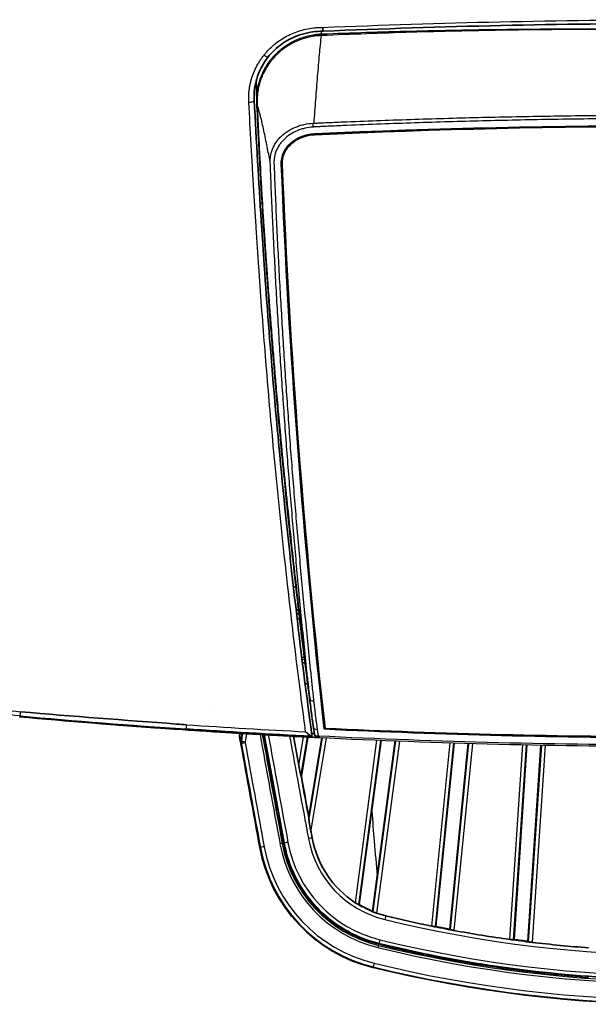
# Model space of a CAD drawing. Header units: millimetres. Extents: x 437 to 2596, y 423 to 1674.
# Tile 17 of 97: x 1130 to 1205, y 575 to 705. Entities that reach past the tile are written whole.
import ezdxf

# ---------------------------------------------------------------- set-up
doc = ezdxf.new("R2010")
doc.units = ezdxf.units.MM
doc.header["$LTSCALE"] = 5
doc.layers.add('0_CWD_4', color=7, linetype='Continuous', lineweight=25)
doc.layers.add('0_CWD_Line_035', color=7, linetype='Continuous', lineweight=35)

msp = doc.modelspace()

# ---------------------------------------------------------------- linework, layer by layer
at = {"layer": '0_CWD_4'}
for p, q in [((1169.51, 702.95), (1169.51, 703.3)), ((1168.58, 689.77), (1168.58, 689.67)), ((1164.21, 686.14), (1164.21, 685.77)), ((1160.7, 680.65), (1160.7, 680.65)), ((1161.68, 680.65), (1161.42, 680.65)), ((1166.23, 627.05), (1166.25, 626.45)), ((1165.49, 626.45), (1165.48, 626.45)), ((1166.25, 626.45), (1166.23, 626.45)), ((1129.73, 613.06), (1129.72, 612.94)), ((1168.94, 611.29), (1169.07, 610.44)), ((1161.94, 610.12), (1163.6, 601.03)), ((1166.52, 606.54), (1167.15, 610.31)), ((1166.79, 605.13), (1167.66, 610.28)), ((1169.61, 610.19), (1167.83, 599.49)), ((1170.12, 610.16), (1168.08, 598.01)), ((1158.87, 609.4), (1158.95, 609.4)), ((1173.97, 588.44), (1176.82, 609.86)), ((1174.44, 588.17), (1177.33, 609.84)), ((1179.28, 609.77), (1176.28, 587.26)), ((1179.79, 609.75), (1176.76, 587.07)), ((1184.04, 585.35), (1186.45, 609.52)), ((1184.53, 585.27), (1186.95, 609.5)), ((1188.9, 609.44), (1186.45, 584.89)), ((1189.41, 609.43), (1186.95, 584.79)), ((1194.33, 583.59), (1196.04, 609.27)), ((1194.83, 583.54), (1196.54, 609.26)), ((1198.49, 609.22), (1196.77, 583.29)), ((1198.99, 609.21), (1197.27, 583.22)), ((1163.72, 601), (1163.51, 600.96)), ((1163.78, 600.71), (1163.56, 600.67)), ((1163.63, 600.27), (1163.85, 600.31)), ((1163.69, 599.98), (1163.9, 600.01)), ((1163.8, 599.95), (1164.47, 596.28)), ((1161.46, 595.73), (1161.38, 595.71)), ((1164.33, 596.25), (1164.47, 596.28)), ((1177.01, 582.82), (1177.05, 582.96)), ((1182.63, 581.81), (1182.63, 581.59)), ((1182.93, 581.53), (1182.93, 581.75)), ((1183.33, 581.67), (1183.33, 581.45)), ((1183.63, 581.39), (1183.63, 581.61)), ((1176.32, 579.98), (1176.3, 579.9)), ((1203.63, 578.82), (1203.63, 578.6)), ((1203.93, 578.58), (1203.93, 578.8)), ((1204.33, 578.77), (1204.33, 578.55)), ((1204.63, 578.53), (1204.63, 578.74))]:
    msp.add_line(p, q, dxfattribs=at)
for centre, radius, start, end in [((1227.63, 599.05), 69.51, 170.3072, 171.1601), ((1227.63, 599.05), 69.01, 170.2612, 171.1594), ((1159.93, 609.58), 0.497, 171.1015, 190.3703), ((1181.05, 599.33), 19.92, 190.4262, 256.2769), ((1181.05, 599.33), 19.42, 190.4262, 256.2769), ((1181.05, 599.33), 17.3, 190.4262, 256.2769), ((1181.05, 599.33), 17, 190.4262, 256.2769), ((1181.05, 599.33), 16.86, 190.4262, 191.0303), ((1181.05, 599.33), 16.24, 190.4262, 256.2769), ((1181.05, 599.33), 13.49, 190.4262, 256.2769), ((1216.63, 745.05), 163.49, 256.2769, 283.7231), ((1216.63, 745.05), 162.99, 258.4637, 259.5066), ((1216.63, 745.05), 167, 256.2769, 283.7231), ((1216.63, 745.05), 166.24, 256.2769, 283.7231), ((1216.63, 745.05), 162.99, 262.1362, 263.1765), ((1216.63, 745.05), 167.3, 256.2769, 283.7231), ((1216.63, 745.05), 166.86, 258.6107, 265.5141), ((1216.63, 745.05), 169.42, 256.2769, 283.7231), ((1216.63, 745.05), 169.92, 256.2769, 283.7231)]:
    msp.add_arc(centre, radius, start, end, dxfattribs=at)
for centre, major_axis, ratio, start_param, end_param in [((1166.25, 626.03), (0, -0.5), 0.000098, 3.734941, 4.258583), ((1216.06, 1373.64), (852.67, -2.83), 0.884414, 4.657652, 4.658049), ((1215.99, 1373.07), (852.22, -2.83), 0.884533, 4.657737, 4.658136), ((1346.13, 1288.24), (818.51, 257.79), 0.767599, 4.215282, 4.242098), ((1171.16, 613.85), (-2.97, -0.39), 0.437437, 6.283135, 6.322702), ((8045.8, 1862.49), (-1266.29, 6881.76), 1, 1.568702, 1.570796), ((8045.8, 1862.49), (-1266.23, 6881.47), 1, 1.568712, 1.570796), ((1162.43, 610.21), (-0.492, -0.089), 0.000457, 0.008781, 0.701572), ((8045.8, 1862.49), (1251.93, -6883.31), 1, 4.712389, 4.714447), ((8045.8, 1862.49), (-1265.6, 6878.02), 1, 1.568832, 1.570796), ((1169.07, 610.71), (-0.495, -0.071), 0.540768, 6.283185, 7.776867), ((1169.07, 610.71), (-0.024, -0.499), 0.031768, 0.027297, 0.99562), ((1169.07, 610.71), (-0.024, -0.499), 0.031768, 0.000018, 0.027052), ((1211.15, 1266.32), (799.41, -13.92), 0.822002, 4.67401, 4.733567), ((1208.81, 1266.09), (798.76, -19.85), 0.821915, 4.683049, 4.742614), ((1159.94, 609.58), (-0.153, -0.988), 0.999991, 4.712389, 5.045815), ((1159.44, 609.65), (-0.494, 0.077), 0.000011, 0.004258, 1.570726), ((1159.45, 609.49), (-0.492, -0.09), 0.000013, 4.712459, 6.278919), ((8045.8, 1862.49), (1253.09, -6886.85), 1, 4.712389, 4.714375), ((8045.8, 1862.49), (1253, -6886.35), 1, 4.712389, 4.714375), ((8045.8, 1862.49), (-1264.48, 6877.72), 1, 1.569557, 1.570796), ((1167.78, 596.89), (0.492, 0.09), 0.000013, 0.00007, 1.570866), ((1161.95, 595.82), (-0.492, -0.09), 0.000013, 4.712459, 6.278892), ((1164.04, 596.2), (0.295, 0.054), 0.000013, 0.008797, 1.570867), ((1164.96, 596.37), (-0.492, -0.09), 0.000213, 5.581595, 6.274389), ((1165.08, 596.39), (-0.492, -0.09), 0.000013, 4.712459, 6.283186), ((1177.85, 586.23), (0.119, 0.486), 0.000069, 0.000017, 1.570813), ((1176.94, 582.53), (0.071, 0.291), 0.000069, 0.008744, 1.570813), ((1177.2, 583.56), (-0.119, -0.486), 0.000069, 4.712406, 6.283185), ((1176.44, 580.46), (-0.119, -0.486), 0.000069, 4.712406, 6.278839)]:
    msp.add_ellipse(centre, major_axis=major_axis, ratio=ratio, start_param=start_param, end_param=end_param, dxfattribs=at)
for points, knots in [([(1169.69, 703.81), (1177.46, 704.13), (1193.1, 704.62), (1208.76, 704.82), (1216.64, 704.82)], [0, 0, 0, 0, 0.496845, 1, 1, 1, 1]), ([(1161.92, 700.15), (1161.97, 700.21), (1162.02, 700.27), (1162.07, 700.33), (1162.12, 700.4), (1162.17, 700.46), (1162.23, 700.52), (1162.34, 700.64), (1162.45, 700.76), (1162.56, 700.88), (1162.79, 701.11), (1163.03, 701.33), (1163.28, 701.54), (1163.52, 701.75), (1163.78, 701.94), (1164.06, 702.13), (1164.33, 702.31), (1164.61, 702.48), (1164.91, 702.64), (1165.2, 702.79), (1165.5, 702.93), (1165.8, 703.06), (1166.1, 703.18), (1166.42, 703.29), (1166.73, 703.39), (1167.05, 703.48), (1167.37, 703.56), (1167.7, 703.63), (1168.03, 703.69), (1168.36, 703.74), (1168.69, 703.77), (1168.86, 703.78), (1169.02, 703.79), (1169.19, 703.8), (1169.23, 703.8), (1169.27, 703.8), (1169.31, 703.81), (1169.36, 703.81), (1169.4, 703.81), (1169.44, 703.81), (1169.48, 703.81), (1169.52, 703.81), (1169.56, 703.81), (1169.61, 703.81), (1169.65, 703.81), (1169.69, 703.81)], [0, 0, 0, 0, 0.027778, 0.027778, 0.027778, 0.055556, 0.055556, 0.055556, 0.111111, 0.111111, 0.111111, 0.222222, 0.222222, 0.222222, 0.333333, 0.333333, 0.333333, 0.444444, 0.444444, 0.444444, 0.555556, 0.555556, 0.555556, 0.666667, 0.666667, 0.666667, 0.777778, 0.777778, 0.777778, 0.888889, 0.888889, 0.888889, 0.944444, 0.944444, 0.944444, 0.958333, 0.958333, 0.958333, 0.972222, 0.972222, 0.972222, 0.986111, 0.986111, 0.986111, 1, 1, 1, 1]), ([(1216.64, 703.58), (1212.78, 703.57), (1204.96, 703.56), (1193.19, 703.45), (1181.35, 703.19), (1173.45, 702.9), (1169.5, 702.73)], [0, 0, 0, 0, 0.245515, 0.49701, 0.748505, 1, 1, 1, 1]), ([(1169.51, 702.95), (1173.45, 703.1), (1181.35, 703.36), (1193.2, 703.58), (1204.96, 703.64), (1212.78, 703.62), (1216.64, 703.62)], [0, 0, 0, 0, 0.251495, 0.50299, 0.754485, 1, 1, 1, 1]), ([(1160.98, 693.94), (1160.96, 694.51), (1160.99, 695.06), (1161.08, 695.61), (1161.12, 695.89), (1161.18, 696.17), (1161.26, 696.44), (1161.33, 696.71), (1161.41, 696.98), (1161.51, 697.25), (1161.61, 697.51), (1161.72, 697.76), (1161.85, 698.02), (1161.97, 698.27), (1162.11, 698.52), (1162.26, 698.76), (1162.41, 699), (1162.58, 699.24), (1162.75, 699.46), (1162.84, 699.57), (1162.93, 699.68), (1163.02, 699.79), (1163.11, 699.9), (1163.21, 700.01), (1163.31, 700.11), (1163.4, 700.22), (1163.5, 700.32), (1163.61, 700.42), (1163.71, 700.52), (1163.82, 700.62), (1163.92, 700.71), (1164.14, 700.9), (1164.37, 701.08), (1164.6, 701.25), (1164.84, 701.42), (1165.08, 701.58), (1165.33, 701.73), (1165.58, 701.87), (1165.84, 702), (1166.1, 702.12), (1166.37, 702.25), (1166.64, 702.36), (1166.92, 702.45), (1167.2, 702.55), (1167.48, 702.63), (1167.77, 702.7), (1168.05, 702.77), (1168.34, 702.82), (1168.62, 702.86), (1168.77, 702.88), (1168.91, 702.9), (1169.06, 702.92), (1169.1, 702.92), (1169.14, 702.92), (1169.17, 702.93), (1169.21, 702.93), (1169.25, 702.93), (1169.28, 702.94), (1169.3, 702.94), (1169.32, 702.94), (1169.34, 702.94), (1169.36, 702.94), (1169.38, 702.94), (1169.39, 702.94), (1169.4, 702.94), (1169.41, 702.94), (1169.42, 702.94), (1169.43, 702.94), (1169.43, 702.94), (1169.44, 702.95), (1169.44, 702.95), (1169.45, 702.95), (1169.45, 702.95), (1169.47, 702.95), (1169.49, 702.95), (1169.51, 702.95)], [0, 0, 0, 0, 0.125, 0.125, 0.125, 0.1875, 0.1875, 0.1875, 0.25, 0.25, 0.25, 0.3125, 0.3125, 0.3125, 0.375, 0.375, 0.375, 0.4375, 0.4375, 0.4375, 0.46875, 0.46875, 0.46875, 0.5, 0.5, 0.5, 0.53125, 0.53125, 0.53125, 0.5625, 0.5625, 0.5625, 0.625, 0.625, 0.625, 0.6875, 0.6875, 0.6875, 0.75, 0.75, 0.75, 0.8125, 0.8125, 0.8125, 0.875, 0.875, 0.875, 0.9375, 0.9375, 0.9375, 0.96875, 0.96875, 0.96875, 0.976562, 0.976562, 0.976562, 0.984375, 0.984375, 0.984375, 0.988281, 0.988281, 0.988281, 0.992187, 0.992187, 0.992187, 0.994141, 0.994141, 0.994141, 0.995117, 0.995117, 0.995117, 0.996094, 0.996094, 0.996094, 1, 1, 1, 1]), ([(1169.5, 702.73), (1169.49, 702.73), (1169.47, 702.73), (1169.45, 702.73), (1169.44, 702.73), (1169.42, 702.73), (1169.4, 702.73), (1169.36, 702.73), (1169.33, 702.72), (1169.29, 702.72), (1169.22, 702.72), (1169.15, 702.71), (1169.08, 702.71), (1168.93, 702.69), (1168.79, 702.68), (1168.65, 702.66), (1168.41, 702.63), (1168.17, 702.58), (1167.94, 702.53), (1167.89, 702.52), (1167.84, 702.51), (1167.8, 702.5), (1167.52, 702.44), (1167.24, 702.36), (1166.97, 702.27), (1166.75, 702.2), (1166.53, 702.11), (1166.32, 702.02), (1166.26, 702), (1166.21, 701.98), (1166.16, 701.96), (1165.9, 701.84), (1165.65, 701.71), (1165.4, 701.57), (1165.17, 701.44), (1164.95, 701.3), (1164.73, 701.15), (1164.71, 701.13), (1164.7, 701.12), (1164.68, 701.11), (1164.44, 700.94), (1164.22, 700.76), (1164, 700.58), (1163.9, 700.48), (1163.79, 700.39), (1163.69, 700.29), (1163.59, 700.19), (1163.49, 700.09), (1163.39, 699.99), (1163.37, 699.97), (1163.34, 699.94), (1163.32, 699.92), (1163.25, 699.84), (1163.17, 699.76), (1163.1, 699.68), (1163.01, 699.57), (1162.92, 699.46), (1162.83, 699.35), (1162.66, 699.13), (1162.5, 698.89), (1162.35, 698.65), (1162.3, 698.58), (1162.25, 698.51), (1162.21, 698.43), (1162.11, 698.26), (1162.02, 698.09), (1161.93, 697.92), (1161.8, 697.67), (1161.69, 697.41), (1161.59, 697.15), (1161.55, 697.04), (1161.5, 696.93), (1161.47, 696.82), (1161.41, 696.67), (1161.37, 696.51), (1161.32, 696.35), (1161.25, 696.08), (1161.19, 695.81), (1161.14, 695.53), (1161.12, 695.42), (1161.1, 695.32), (1161.09, 695.21), (1161.03, 694.76), (1161, 694.31), (1161.02, 693.85)], [0.0005459, 0.0005459, 0.0005459, 0.0005459, 0.0039063, 0.0039063, 0.0039063, 0.0078125, 0.0078125, 0.0078125, 0.015625, 0.015625, 0.015625, 0.03125, 0.03125, 0.03125, 0.0625, 0.0625, 0.0625, 0.1146874, 0.1146874, 0.1146874, 0.125, 0.125, 0.125, 0.1875, 0.1875, 0.1875, 0.2377758, 0.2377758, 0.2377758, 0.25, 0.25, 0.25, 0.3125, 0.3125, 0.3125, 0.3701377, 0.3701377, 0.3701377, 0.375, 0.375, 0.375, 0.4375, 0.4375, 0.4375, 0.46875, 0.46875, 0.46875, 0.5, 0.5, 0.5, 0.5072369, 0.5072369, 0.5072369, 0.53125, 0.53125, 0.53125, 0.5625, 0.5625, 0.5625, 0.625, 0.625, 0.625, 0.6442572, 0.6442572, 0.6442572, 0.6875, 0.6875, 0.6875, 0.75, 0.75, 0.75, 0.7764264, 0.7764264, 0.7764264, 0.8125, 0.8125, 0.8125, 0.875, 0.875, 0.875, 0.8988685, 0.8988685, 0.8988685, 1, 1, 1, 1]), ([(1168.52, 691.19), (1168.6, 692.25), (1168.77, 694.39), (1169, 697.4), (1169.24, 700.2), (1169.41, 701.91), (1169.5, 702.73)], [0, 0, 0, 0, 0.2385108, 0.4963154, 0.75412, 0.9999983, 0.9999983, 0.9999983, 0.9999983]), ([(1159.92, 693.93), (1159.91, 694.25), (1159.91, 694.72), (1159.95, 695.35), (1160.01, 695.81), (1160.1, 696.28), (1160.24, 696.89), (1160.48, 697.65), (1160.87, 698.53), (1161.26, 699.23), (1161.62, 699.76), (1161.81, 700.02), (1161.92, 700.15)], [0, 0, 0, 0, 0.142857, 0.214286, 0.285714, 0.357143, 0.428571, 0.571429, 0.714286, 0.857143, 0.928571, 1, 1, 1, 1]), ([(1162.48, 699.92), (1162.46, 699.9), (1162.39, 699.89), (1162.16, 699.98), (1161.99, 700.09), (1161.92, 700.15)], [0.2569847, 0.2569847, 0.2569847, 0.2569847, 0.4999041, 0.7499522, 1, 1, 1, 1]), ([(1159.92, 693.93), (1160.01, 693.94), (1160.11, 693.95), (1160.2, 693.96), (1160.29, 693.98), (1160.38, 694.01), (1160.45, 694.03), (1160.52, 694.06), (1160.57, 694.1), (1160.6, 694.13), (1160.62, 694.16), (1160.63, 694.18), (1160.63, 694.21)], [0, 0, 0, 0, 0.2500507, 0.2500507, 0.2500507, 0.5001014, 0.5001014, 0.5001014, 0.7501521, 0.7501521, 0.7501521, 0.9443543, 0.9443543, 0.9443543, 0.9443543]), ([(1167.42, 610.97), (1167.26, 612.21), (1167.09, 613.44), (1166.93, 614.68), (1166.71, 616.42), (1166.49, 618.17), (1166.27, 619.91), (1165.84, 623.4), (1165.43, 626.88), (1165.04, 630.37), (1164.25, 637.35), (1163.54, 644.34), (1162.91, 651.33), (1162.59, 654.82), (1162.29, 658.32), (1162.02, 661.82), (1161.88, 663.57), (1161.74, 665.32), (1161.61, 667.07), (1161.48, 668.82), (1161.36, 670.57), (1161.24, 672.32), (1161.18, 673.2), (1161.12, 674.07), (1161.06, 674.95), (1161, 675.83), (1160.95, 676.71), (1160.89, 677.6), (1160.78, 679.37), (1160.66, 681.16), (1160.56, 682.95), (1160.5, 683.85), (1160.45, 684.76), (1160.39, 685.66), (1160.34, 686.57), (1160.29, 687.48), (1160.23, 688.4), (1160.13, 690.23), (1160.03, 692.07), (1159.92, 693.93)], [0, 0, 0, 0, 0.045152, 0.045152, 0.045152, 0.108809, 0.108809, 0.108809, 0.236122, 0.236122, 0.236122, 0.490748, 0.490748, 0.490748, 0.618061, 0.618061, 0.618061, 0.681717, 0.681717, 0.681717, 0.745374, 0.745374, 0.745374, 0.777202, 0.777202, 0.777202, 0.80903, 0.80903, 0.80903, 0.872687, 0.872687, 0.872687, 0.904515, 0.904515, 0.904515, 0.936343, 0.936343, 0.936343, 1, 1, 1, 1]), ([(1161.02, 693.85), (1161.02, 693.83), (1161.02, 693.81), (1161.02, 693.79), (1161.02, 693.77), (1161.02, 693.75), (1161.02, 693.73), (1161.02, 693.72), (1161.02, 693.72), (1161.02, 693.71), (1161.02, 693.71), (1161.02, 693.71), (1161.02, 693.71)], [0, 0, 0, 0, 0.436397, 0.436397, 0.436397, 0.872793, 0.872793, 0.872793, 0.981892, 0.981892, 0.981892, 1, 1, 1, 1]), ([(1162.75, 686.1), (1162.61, 686.77), (1162.48, 687.42), (1162.35, 688.05), (1162.2, 688.8), (1162.05, 689.51), (1161.91, 690.19), (1161.76, 690.87), (1161.62, 691.52), (1161.46, 692.12), (1161.32, 692.68), (1161.17, 693.21), (1161.02, 693.71)], [0, 0, 0, 0, 0.2241018, 0.2241018, 0.2241018, 0.4887159, 0.4887159, 0.4887159, 0.7533301, 0.7533301, 0.7533301, 0.9999351, 0.9999351, 0.9999351, 0.9999351]), ([(1161.02, 693.71), (1161.02, 693.7), (1161.02, 693.66), (1161.03, 693.58), (1161.04, 693.4), (1161.05, 693.02), (1161.09, 692.25), (1161.16, 690.69), (1161.32, 687.6), (1161.51, 684.11), (1161.71, 680.66), (1161.87, 678.11), (1161.98, 676.44), (1162.04, 675.61)], [0.0001569, 0.0001569, 0.0001569, 0.0001569, 0.0004678, 0.0066378, 0.0128077, 0.0307567, 0.0666546, 0.1384504, 0.282042, 0.5692252, 0.7128168, 0.8564084, 1, 1, 1, 1]), ([(1216.64, 691.82), (1213.95, 691.81), (1208.28, 691.79), (1199.65, 691.68), (1190.73, 691.49), (1181.81, 691.23), (1175.12, 690.98), (1171.04, 690.8), (1169.74, 690.74), (1169.09, 690.71), (1168.76, 690.7), (1168.58, 690.69), (1168.48, 690.69), (1168.44, 690.68)], [0, 0, 0, 0, 0.1673668, 0.3523964, 0.537426, 0.7224556, 0.9074852, 0.9537426, 0.9768713, 0.9884356, 0.9942178, 0.9971089, 0.9999675, 0.9999675, 0.9999675, 0.9999675]), ([(1168.52, 691.19), (1168.53, 691.19), (1168.59, 691.19), (1168.74, 691.2), (1169.06, 691.21), (1169.71, 691.24), (1171.01, 691.3), (1175.1, 691.47), (1181.79, 691.71), (1190.71, 691.97), (1199.64, 692.14), (1208.28, 692.24), (1213.95, 692.25), (1216.64, 692.25)], [0.0000065, 0.0000065, 0.0000065, 0.0000065, 0.0007017, 0.0035991, 0.0093939, 0.0209835, 0.0441627, 0.0905212, 0.2759552, 0.4613891, 0.6468231, 0.832257, 1, 1, 1, 1]), ([(1162.75, 686.1), (1162.75, 686.12), (1162.75, 686.14), (1162.75, 686.15), (1162.75, 686.2), (1162.75, 686.24), (1162.75, 686.28), (1162.75, 686.44), (1162.76, 686.61), (1162.78, 686.77), (1162.83, 687.1), (1162.91, 687.43), (1163.04, 687.75), (1163.16, 688.06), (1163.32, 688.36), (1163.52, 688.65), (1163.62, 688.8), (1163.73, 688.94), (1163.85, 689.08), (1163.96, 689.21), (1164.09, 689.34), (1164.22, 689.47), (1164.48, 689.72), (1164.78, 689.95), (1165.09, 690.15), (1165.41, 690.35), (1165.75, 690.53), (1166.11, 690.67), (1166.29, 690.74), (1166.47, 690.81), (1166.66, 690.87), (1166.84, 690.93), (1167.04, 690.98), (1167.23, 691.02), (1167.62, 691.11), (1168.01, 691.16), (1168.41, 691.18)], [0, 0, 0, 0, 0.0072981, 0.0072981, 0.0072981, 0.0235719, 0.0235719, 0.0235719, 0.0886671, 0.0886671, 0.0886671, 0.2188575, 0.2188575, 0.2188575, 0.3490479, 0.3490479, 0.3490479, 0.4141431, 0.4141431, 0.4141431, 0.4792383, 0.4792383, 0.4792383, 0.6094288, 0.6094288, 0.6094288, 0.7396192, 0.7396192, 0.7396192, 0.8047144, 0.8047144, 0.8047144, 0.8698096, 0.8698096, 0.8698096, 1, 1, 1, 1]), ([(1168.44, 690.68), (1168.07, 690.66), (1167.7, 690.61), (1167.35, 690.52), (1167.17, 690.48), (1166.99, 690.43), (1166.82, 690.38), (1166.64, 690.32), (1166.47, 690.26), (1166.31, 690.19), (1165.98, 690.05), (1165.66, 689.88), (1165.37, 689.69), (1165.08, 689.5), (1164.81, 689.28), (1164.57, 689.05), (1164.45, 688.93), (1164.34, 688.81), (1164.23, 688.68), (1164.12, 688.55), (1164.03, 688.42), (1163.93, 688.28), (1163.75, 688.01), (1163.61, 687.73), (1163.5, 687.43), (1163.38, 687.13), (1163.31, 686.82), (1163.27, 686.52), (1163.25, 686.36), (1163.24, 686.21), (1163.24, 686.05), (1163.24, 686.01), (1163.24, 685.98), (1163.24, 685.94), (1163.24, 685.92), (1163.24, 685.9), (1163.24, 685.88), (1163.24, 685.86), (1163.24, 685.84), (1163.24, 685.82), (1163.25, 685.78), (1163.25, 685.74), (1163.25, 685.7), (1163.25, 685.67), (1163.25, 685.63), (1163.25, 685.59), (1163.28, 684.97), (1163.3, 684.35), (1163.33, 683.73), (1163.35, 683.11), (1163.38, 682.49), (1163.41, 681.87), (1163.46, 680.63), (1163.51, 679.39), (1163.57, 678.15), (1163.63, 676.91), (1163.69, 675.67), (1163.75, 674.43), (1163.88, 671.95), (1164.01, 669.47), (1164.16, 667), (1164.3, 664.52), (1164.45, 662.04), (1164.61, 659.56), (1164.7, 658.32), (1164.78, 657.08), (1164.86, 655.85), (1164.95, 654.61), (1165.04, 653.37), (1165.13, 652.13), (1165.3, 649.65), (1165.49, 647.18), (1165.69, 644.7), (1165.89, 642.23), (1166.09, 639.75), (1166.3, 637.28), (1166.52, 634.8), (1166.74, 632.33), (1166.97, 629.86), (1167.21, 627.38), (1167.45, 624.91), (1167.7, 622.44), (1167.82, 621.2), (1167.95, 619.96), (1168.08, 618.73), (1168.14, 618.11), (1168.21, 617.49), (1168.27, 616.88), (1168.34, 616.26), (1168.41, 615.64), (1168.47, 615.02)], [0, 0, 0, 0, 0.011905, 0.011905, 0.011905, 0.017857, 0.017857, 0.017857, 0.02381, 0.02381, 0.02381, 0.035714, 0.035714, 0.035714, 0.047619, 0.047619, 0.047619, 0.053571, 0.053571, 0.053571, 0.059524, 0.059524, 0.059524, 0.071429, 0.071429, 0.071429, 0.083333, 0.083333, 0.083333, 0.089286, 0.089286, 0.089286, 0.090774, 0.090774, 0.090774, 0.091518, 0.091518, 0.091518, 0.092262, 0.092262, 0.092262, 0.09375, 0.09375, 0.09375, 0.095238, 0.095238, 0.095238, 0.119048, 0.119048, 0.119048, 0.142857, 0.142857, 0.142857, 0.190476, 0.190476, 0.190476, 0.238095, 0.238095, 0.238095, 0.333333, 0.333333, 0.333333, 0.428571, 0.428571, 0.428571, 0.47619, 0.47619, 0.47619, 0.52381, 0.52381, 0.52381, 0.619048, 0.619048, 0.619048, 0.714286, 0.714286, 0.714286, 0.809524, 0.809524, 0.809524, 0.904762, 0.904762, 0.904762, 0.952381, 0.952381, 0.952381, 0.97619, 0.97619, 0.97619, 1, 1, 1, 1]), ([(1168.44, 690.68), (1168.43, 690.75), (1168.42, 690.84), (1168.42, 690.93), (1168.41, 691.02), (1168.41, 691.11), (1168.41, 691.18)], [0.0002239, 0.0002239, 0.0002239, 0.0002239, 0.5005875, 0.5005875, 0.5005875, 1, 1, 1, 1]), ([(1167.99, 615.2), (1167.92, 615.82), (1167.79, 617.05), (1167.52, 619.53), (1167.08, 623.85), (1166.48, 630.04), (1165.81, 637.46), (1165.19, 644.89), (1164.72, 651.08), (1164.37, 656.04), (1164.04, 660.99), (1163.66, 667.19), (1163.32, 673.39), (1163.08, 678.35), (1162.94, 681.46), (1162.83, 683.94), (1162.78, 685.22), (1162.76, 685.92), (1162.75, 686.02), (1162.75, 686.07), (1162.75, 686.1), (1162.75, 686.1)], [0.0000112, 0.0000112, 0.0000112, 0.0000112, 0.0262058, 0.0524116, 0.1048233, 0.2096465, 0.3144698, 0.419293, 0.5241163, 0.5765279, 0.6289395, 0.7337628, 0.838586, 0.8909977, 0.9434093, 0.9696151, 0.9958209, 0.9974588, 0.9990966, 0.9999156, 0.9999984, 0.9999984, 0.9999984, 0.9999984]), ([(1162.04, 675.61), (1162.06, 675.3), (1162.08, 674.99), (1162.1, 674.69), (1162.14, 674.16), (1162.17, 673.64), (1162.21, 673.11), (1162.23, 672.77), (1162.26, 672.42), (1162.28, 672.08), (1162.34, 671.21), (1162.41, 670.34), (1162.47, 669.47), (1162.54, 668.6), (1162.6, 667.73), (1162.67, 666.86), (1162.73, 666), (1162.8, 665.13), (1162.87, 664.26), (1162.94, 663.4), (1163.01, 662.53), (1163.08, 661.67), (1163.15, 660.8), (1163.22, 659.94), (1163.29, 659.07), (1163.37, 658.21), (1163.44, 657.34), (1163.51, 656.48), (1163.61, 655.36), (1163.71, 654.24), (1163.81, 653.12), (1163.87, 652.51), (1163.92, 651.91), (1163.98, 651.3), (1164.14, 649.58), (1164.3, 647.86), (1164.47, 646.13), (1164.64, 644.41), (1164.81, 642.69), (1164.99, 640.97), (1165.26, 638.35), (1165.54, 635.73), (1165.83, 633.11), (1165.92, 632.3), (1166.01, 631.48), (1166.11, 630.67), (1166.39, 628.15), (1166.69, 625.63), (1167, 623.11), (1167.11, 622.2), (1167.22, 621.3), (1167.33, 620.39), (1167.42, 619.64), (1167.52, 618.89), (1167.61, 618.14), (1167.61, 618.13), (1167.61, 618.13), (1167.62, 618.12), (1167.72, 617.28), (1167.83, 616.45), (1167.93, 615.62), (1167.95, 615.48), (1167.97, 615.34), (1167.99, 615.2)], [0.0000171, 0.0000171, 0.0000171, 0.0000171, 0.0153346, 0.0153346, 0.0153346, 0.0413749, 0.0413749, 0.0413749, 0.0585703, 0.0585703, 0.0585703, 0.1017443, 0.1017443, 0.1017443, 0.1448608, 0.1448608, 0.1448608, 0.1879221, 0.1879221, 0.1879221, 0.2309301, 0.2309301, 0.2309301, 0.2738868, 0.2738868, 0.2738868, 0.3167943, 0.3167943, 0.3167943, 0.3723742, 0.3723742, 0.3723742, 0.4024692, 0.4024692, 0.4024692, 0.487974, 0.487974, 0.487974, 0.573335, 0.573335, 0.573335, 0.7033735, 0.7033735, 0.7033735, 0.743733, 0.743733, 0.743733, 0.8688731, 0.8688731, 0.8688731, 0.913911, 0.913911, 0.913911, 0.9511717, 0.9511717, 0.9511717, 0.9516229, 0.9516229, 0.9516229, 0.9929979, 0.9929979, 0.9929979, 1, 1, 1, 1]), ([(1129.73, 613.06), (1126.36, 613.37), (1121.45, 614.27), (1115.96, 616.07), (1112.88, 617.32), (1108.39, 619.39), (1104.24, 621.9), (1100.42, 624.82), (1097.95, 626.89), (1093.93, 630.73), (1090.03, 635.58), (1086.78, 640.89), (1084.04, 646.35), (1082.02, 652.04), (1080.72, 657.97), (1080.32, 660.97), (1080.18, 662.47)], [0, 0, 0, 0, 0.125, 0.1875, 0.21875, 0.25, 0.375, 0.40625, 0.4375, 0.5, 0.625, 0.6875, 0.75, 0.875, 0.9375, 1, 1, 1, 1]), ([(1081.17, 662.13), (1081.31, 660.65), (1081.7, 657.71), (1082.98, 651.89), (1084.96, 646.3), (1087.65, 640.94), (1090.84, 635.72), (1094.67, 630.97), (1098.61, 627.19), (1101.03, 625.16), (1104.79, 622.29), (1108.86, 619.83), (1113.28, 617.8), (1116.3, 616.57), (1121.69, 614.8), (1126.53, 613.91), (1129.83, 613.61)], [0, 0, 0, 0, 0.0625, 0.125, 0.25, 0.3125, 0.375, 0.5, 0.5625, 0.59375, 0.625, 0.75, 0.78125, 0.8125, 0.875, 1, 1, 1, 1]), ([(1166.55, 626.54), (1166.52, 626.52), (1166.48, 626.5), (1166.45, 626.48), (1166.39, 626.46), (1166.32, 626.45), (1166.25, 626.45)], [0.6128422, 0.6128422, 0.6128422, 0.6128422, 0.75, 0.75, 0.75, 1, 1, 1, 1]), ([(1166.63, 625.88), (1166.57, 625.86), (1166.52, 625.84), (1166.46, 625.83), (1166.41, 625.82), (1166.36, 625.81), (1166.3, 625.81)], [0.3922507, 0.3922507, 0.3922507, 0.3922507, 0.6666667, 0.6666667, 0.6666667, 0.9192722, 0.9192722, 0.9192722, 0.9192722]), ([(1168.47, 615.02), (1168.36, 615.01), (1168.14, 615.04), (1168.01, 615.14), (1167.99, 615.2)], [0, 0, 0, 0, 0.5000258, 0.9997861, 0.9997861, 0.9997861, 0.9997861]), ([(1168.19, 613.41), (1168.16, 613.7), (1168.08, 614.29), (1168.02, 614.89), (1167.99, 615.2)], [0, 0, 0, 0, 0.484986, 1, 1, 1, 1]), ([(1168.47, 615.02), (1168.51, 614.71), (1168.58, 614.09), (1168.69, 613.16), (1168.81, 612.23), (1168.9, 611.61), (1168.94, 611.29)], [0, 0, 0, 0, 0.25, 0.5, 0.75, 1, 1, 1, 1]), ([(1129.83, 613.61), (1129.82, 613.46), (1129.79, 613.32), (1129.77, 613.22), (1129.75, 613.12), (1129.74, 613.07), (1129.73, 613.06)], [0, 0, 0, 0, 0.5, 0.5, 0.5, 1, 1, 1, 1]), ([(1168.28, 612.71), (1168.25, 612.93), (1168.22, 613.16), (1168.19, 613.39), (1168.19, 613.41)], [0.0000095, 0.0000095, 0.0000095, 0.0000095, 0.9227268, 1, 1, 1, 1]), ([(1151.69, 611.9), (1151.68, 611.75), (1151.67, 611.6), (1151.66, 611.5), (1151.64, 611.4), (1151.63, 611.35), (1151.63, 611.35)], [0, 0, 0, 0, 0.5, 0.5, 0.5, 1, 1, 1, 1]), ([(1168.45, 611.5), (1168.46, 611.43), (1168.51, 611.38), (1168.6, 611.34), (1168.69, 611.3), (1168.82, 611.28), (1168.94, 611.29)], [0.0382521, 0.0382521, 0.0382521, 0.0382521, 0.4999918, 0.4999918, 0.4999918, 1, 1, 1, 1]), ([(1176.14, 600.53), (1176.24, 599.16), (1176.47, 596.19), (1176.72, 593.44), (1176.86, 592)], [0.3551703, 0.3551703, 0.3551703, 0.3551703, 0.5040601, 0.6888341, 0.6888341, 0.6888341, 0.6888341]), ([(1164.62, 596.13), (1164.59, 596.12), (1164.53, 596.11), (1164.5, 596.11), (1164.5, 596.11)], [0.5389791, 0.5389791, 0.5389791, 0.5389791, 0.75, 0.999914, 0.999914, 0.999914, 0.999914]), ([(1177.05, 582.96), (1176.27, 583.15), (1175.13, 583.51), (1173.65, 584.17), (1172.22, 584.93), (1170.89, 585.84), (1169.67, 586.87), (1168.8, 587.73), (1168, 588.64), (1167.03, 589.91), (1166.2, 591.28), (1165.52, 592.74), (1164.95, 594.23), (1164.65, 595.35), (1164.5, 596.11)], [0, 0, 0, 0, 0.125751, 0.188626, 0.251502, 0.377253, 0.440128, 0.503004, 0.565879, 0.628755, 0.754506, 0.817381, 0.880257, 1, 1, 1, 1])]:
    msp.add_open_spline(points, degree=3, knots=knots, dxfattribs=at)
for points in [[(1169.5, 702.73), (1169.5, 702.81), (1169.51, 702.88), (1169.51, 702.95)], [(1162.82, 699.33), (1162.82, 699.33), (1162.82, 699.33), (1162.82, 699.33)], [(1161.02, 693.85), (1161, 693.88), (1160.98, 693.91), (1160.98, 693.94)], [(1168.52, 691.19), (1168.48, 691.19), (1168.45, 691.18), (1168.41, 691.18)], [(1161.99, 675.82), (1161.99, 675.75), (1162.01, 675.68), (1162.04, 675.61)], [(1165.56, 625.81), (1165.56, 625.81), (1165.56, 625.81), (1165.56, 625.81)], [(1168.29, 612.67), (1168.29, 612.69), (1168.28, 612.7), (1168.28, 612.71)], [(1168.21, 610.38), (1162.68, 610.65), (1157.15, 610.98), (1151.63, 611.35)], [(1151.69, 611.9), (1156.93, 611.55), (1162.17, 611.24), (1167.42, 610.97)], [(1161.94, 610.12), (1161.91, 610.28), (1161.88, 610.43), (1161.85, 610.59)], [(1158.95, 609.73), (1158.92, 609.73), (1158.9, 609.73), (1158.87, 609.73)], [(1175.94, 603.27), (1175.94, 603.27), (1175.94, 603.27), (1175.94, 603.27)], [(1177.1, 589.62), (1177.1, 589.62), (1177.1, 589.62), (1177.1, 589.62)], [(1175.79, 587.45), (1175.48, 587.59), (1175.16, 587.75), (1174.86, 587.91)], [(1177.08, 583.07), (1177.06, 583), (1177.05, 582.96), (1177.05, 582.96)], [(1177.05, 582.96), (1178.89, 582.51), (1180.73, 582.09), (1182.58, 581.7)]]:
    msp.add_open_spline(points, degree=3, dxfattribs=at)
at = {"layer": '0_CWD_Line_035'}
for p, q in [((1162.81, 699.32), (1162.81, 699.32)), ((1160.98, 694.16), (1160.89, 696.76)), ((1164.32, 685.9), (1164.32, 686.77)), ((1165.41, 627.05), (1165.42, 627.05)), ((1166.16, 627.05), (1166.23, 627.05)), ((1154.72, 614.03), (1154.72, 614.03)), ((1151.15, 611.26), (1151.12, 611.26)), ((1168.57, 610.64), (1168.45, 611.5)), ((1167.71, 610.28), (1166.85, 605.13)), ((1167.82, 599.8), (1169.56, 610.19)), ((1169.3, 610.2), (1169.16, 610.21)), ((1177.38, 609.84), (1174.49, 588.19)), ((1176.24, 587.34), (1179.23, 609.77)), ((1187, 609.5), (1184.59, 585.31)), ((1186.41, 584.95), (1188.85, 609.45)), ((1196.59, 609.25), (1194.89, 583.58)), ((1196.72, 583.35), (1198.44, 609.22)), ((1166.85, 605.13), (1166.79, 605.13)), ((1163.51, 600.96), (1163.6, 601.03)), ((1163.8, 599.95), (1163.69, 599.98)), ((1167.82, 599.8), (1167.83, 599.49)), ((1184.59, 585.31), (1184.53, 585.27)), ((1194.83, 583.54), (1194.89, 583.58)), ((1196.77, 583.29), (1196.72, 583.35)), ((1183.63, 581.39), (1183.68, 581.48)), ((1203.58, 578.7), (1203.63, 578.6)), ((1204.63, 578.53), (1204.68, 578.62))]:
    msp.add_line(p, q, dxfattribs=at)
for centre, radius, start, end in [((1159.41, 610.35), 0.7, 170.5858, 190.3132), ((1227.63, 599.05), 69.85, 170.3382, 170.5936), ((1227.63, 599.05), 69.59, 170.3145, 171.1687), ((1169.07, 610.71), 0.5, 188.1341, 267.1382), ((1159.86, 609.58), 1, 171.0401, 190.3123), ((1181.05, 599.33), 12.99, 190.4262, 236.9541), ((1181.05, 599.33), 20, 190.4262, 256.2769), ((1181.05, 599.33), 12.92, 239.5157, 248.1443), ((1181.05, 599.33), 12.99, 250.7318, 256.2769), ((1216.63, 745.05), 162.99, 256.2769, 258.4637), ((1216.63, 745.05), 162.92, 258.6577, 259.3086), ((1216.63, 745.05), 162.99, 259.5066, 262.1362), ((1216.63, 745.05), 162.92, 262.3303, 262.9797), ((1216.63, 745.05), 162.99, 263.1765, 265.8086), ((1216.63, 745.05), 166.96, 258.3544, 258.4955), ((1216.63, 745.05), 170, 256.2769, 283.7231), ((1216.63, 745.05), 166.96, 265.637, 265.7755)]:
    msp.add_arc(centre, radius, start, end, dxfattribs=at)
for centre, major_axis, ratio, start_param, end_param in [((1216.64, -53.66), (887.74, 0), 0.838671, 1.516626, 1.624967), ((1216.64, -53.66), (-887.62, 0), 0.838671, 4.658218, 4.76656), ((1184.65, 683.97), (10.52, -0.08), 0.842472, 2.108597, 2.108598), ((1168.82, 685.9), (-4.62, 0), 0.838671, 4.76656, 6.317177), ((1168.82, 685.9), (-4.5, 0), 0.838671, 4.76656, 6.317177), ((2661.96, 728.49), (-1498.62, 0), 0.838671, 0.033991, 0.093339), ((2661.96, 729.57), (-1498.6, 0), 0.838671, 0.034355, 0.077505), ((2661.96, 728.49), (-1498.5, 0), 0.838671, 0.033991, 0.093278), ((1166.23, 627.5), (-0.5, 0.007), 0.904021, 1.585364, 2.110239), ((1216.65, 1581.54), (-58.91, -970.71), 1, 6.276389, 6.283185), ((1216.65, 1293.75), (-815.03, 0), 0.838671, 1.513357, 1.570776), ((1216.65, 1293.53), (814.66, 0), 0.838671, 4.655064, 4.712377), ((8045.8, 1862.49), (1252.26, -6887.08), 1, 4.712389, 4.712509), ((8045.8, 1862.49), (-1255.95, 6879.28), 1, 1.570239, 1.570796), ((1169.07, 610.71), (-0.495, -0.071), 0.540768, 6.282909, 6.283185), ((1169.07, 610.71), (-0.024, -0.499), 0.998704, 6.282066, 6.283051), ((8045.8, 1862.49), (-1266.78, 6884.42), 1, 1.568809, 1.570796), ((8045.8, 1862.49), (1257.36, -6878.95), 1, 4.712389, 4.713164), ((1163.56, 600.67), (-0.054, 0.295), 0.008799, 0.004272, 1.570788), ((8045.8, 1862.49), (1261.82, -6882.24), 1, 4.712389, 4.712447), ((1163.64, 600.27), (0.054, -0.295), 0.008806, 4.712396, 6.278744), ((8045.8, 1862.49), (-1265.51, 6877.53), 1, 1.570646, 1.570796)]:
    msp.add_ellipse(centre, major_axis=major_axis, ratio=ratio, start_param=start_param, end_param=end_param, dxfattribs=at)
for points, knots in [([(1169.69, 703.81), (1169.69, 703.71), (1169.69, 703.61), (1169.7, 703.53), (1169.7, 703.45), (1169.71, 703.39), (1169.71, 703.35), (1169.71, 703.32), (1169.72, 703.31), (1169.72, 703.31)], [0, 0, 0, 0, 0.25, 0.25, 0.25, 0.5, 0.5, 0.5, 0.6832166, 0.6832166, 0.6832166, 0.6832166]), ([(1169.72, 703.31), (1169.58, 703.3), (1169.44, 703.3), (1168.89, 703.28), (1168.48, 703.24), (1167.11, 703.01), (1166.16, 702.69), (1164.46, 701.8), (1163.69, 701.23), (1162.85, 700.36), (1162.66, 700.14), (1162.48, 699.92)], [0, 0, 0, 0, 0.0419149, 0.0419149, 0.1647932, 0.1647932, 0.4606594, 0.4606594, 0.7475458, 0.7475458, 0.8365906, 0.8365906, 0.8365906, 0.8365906]), ([(1162.48, 699.92), (1161.87, 699.15), (1161.39, 698.28), (1160.78, 696.5), (1160.62, 695.58), (1160.62, 694.51), (1160.63, 694.36), (1160.63, 694.21)], [0, 0, 0, 0, 0.3043904, 0.3043904, 0.5982443, 0.5982443, 0.6471112, 0.6471112, 0.6471112, 0.6471112]), ([(1160.63, 694.21), (1161.22, 683.36), (1161.86, 673.07), (1163.66, 650.21), (1164.9, 637.67), (1166.96, 620.23), (1167.59, 615.3), (1168.25, 610.37)], [0, 0, 0, 0, 3.465565, 3.465565, 7.686866, 7.686866, 9.350777, 9.350777, 9.350777, 9.350777]), ([(1161.99, 675.82), (1161.77, 679.07), (1161.57, 682.38), (1161.24, 688.45), (1161.11, 691.1), (1160.98, 693.94)], [0, 0, 0, 0, 1.09547, 1.09547, 1.967129, 1.967129, 1.967129, 1.967129]), ([(1168.18, 613.46), (1168.17, 613.55), (1168.16, 613.64), (1168.13, 613.86), (1168.11, 614), (1168.02, 614.7), (1167.95, 615.26), (1167.66, 617.5), (1167.45, 619.17), (1166.61, 625.87), (1166.03, 630.9), (1164.04, 649.23), (1162.87, 662.54), (1161.99, 675.82)], [0, 0, 0, 0, 0.029364, 0.029364, 0.076347, 0.076347, 0.26428, 0.26428, 0.828079, 0.828079, 2.519513, 2.519513, 6.99791, 6.99791, 6.99791, 6.99791]), ([(1168.1, 610.26), (1161.69, 610.58), (1155.28, 610.97), (1142.49, 611.86), (1136.1, 612.37), (1129.72, 612.94)], [0.000006, 0.000006, 0.000006, 0.000006, 1.926254, 1.926254, 3.850456, 3.850456, 3.850456, 3.850456]), ([(1129.83, 613.61), (1136.68, 613), (1143.55, 612.5), (1150.41, 611.99), (1150.84, 611.96), (1151.27, 611.93), (1151.69, 611.9)], [0, 0, 0, 0, 0.941428, 0.941428, 0.941428, 1, 1, 1, 1]), ([(1157.74, 610.83), (1157.74, 610.83), (1157.87, 610.83), (1158.37, 610.8), (1159.08, 610.75), (1160.09, 610.69), (1161.4, 610.62), (1162.49, 610.56), (1163.68, 610.49), (1165.41, 610.4), (1167.21, 610.3), (1168.61, 610.23), (1169.04, 610.21)], [0.0000003, 0.0000003, 0.0000003, 0.0000003, 0.125751, 0.1886264, 0.2515019, 0.3772529, 0.4401283, 0.5030038, 0.5658793, 0.6287548, 0.7545057, 0.8084218, 0.8084218, 0.8084218, 0.8084218]), ([(1161.97, 610.59), (1162.15, 609.64), (1162.32, 608.7), (1162.66, 606.8), (1162.84, 605.84), (1163.19, 603.93), (1163.36, 602.98), (1163.71, 601.07), (1163.89, 600.12), (1164.24, 598.21), (1164.41, 597.26), (1164.59, 596.3)], [3.321488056, 3.321488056, 3.321488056, 3.321488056, 3.321899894, 3.321899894, 3.322315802, 3.322315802, 3.322731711, 3.322731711, 3.323147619, 3.323147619, 3.323563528, 3.323563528, 3.323563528, 3.323563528]), ([(1167.42, 610.97), (1167.43, 610.96), (1167.45, 610.95), (1167.61, 610.78), (1167.77, 610.65), (1167.98, 610.5), (1168.04, 610.46), (1168.15, 610.4), (1168.19, 610.38), (1168.21, 610.38)], [-0.0059986, -0.0059986, -0.0059986, -0.0059986, 0, 0, 0.0693985, 0.0693985, 0.1055613, 0.1055613, 0.1384641, 0.1384641, 0.1384641, 0.1384641]), ([(1168.25, 610.37), (1168.24, 610.37), (1168.19, 610.32), (1168.15, 610.3), (1168.13, 610.28), (1168.1, 610.26)], [-0.3245881, -0.3245881, -0.3245881, -0.3245881, -0.2248325, -0.2248325, -0.0000106, -0.0000106, -0.0000106, -0.0000106]), ([(1168.25, 610.37), (1168.25, 610.37), (1168.25, 610.37), (1168.23, 610.38), (1168.22, 610.38), (1168.21, 610.38)], [-0.02767208, -0.02767208, -0.02767208, -0.02767208, -0.01398431, -0.01398431, -0.00013914, -0.00013914, -0.00013914, -0.00013914]), ([(1166.52, 606.54), (1166.58, 606.22), (1166.65, 605.85), (1166.73, 605.43), (1166.76, 605.29), (1166.78, 605.18), (1166.78, 605.16), (1166.79, 605.14), (1166.79, 605.13), (1166.79, 605.13)], [-0.463911, -0.463911, -0.463911, -0.463911, -0.368152, -0.368152, -0.3292972, -0.3292972, -0.320764, -0.320764, -0.3123086, -0.3123086, -0.3123086, -0.3123086]), ([(1163.6, 601.03), (1163.6, 601.03), (1163.61, 601.03), (1163.66, 601.04), (1163.68, 601.04), (1163.71, 601.05)], [-0.07481548, -0.07481548, -0.07481548, -0.07481548, -0.0561501, -0.0561501, -0.04160648, -0.04160648, -0.04160648, -0.04160648]), ([(1163.91, 599.96), (1163.88, 599.96), (1163.86, 599.96), (1163.81, 599.95), (1163.8, 599.95), (1163.8, 599.95)], [-0.0332242, -0.0332242, -0.0332242, -0.0332242, -0.01866084, -0.01866084, -0.00000136, -0.00000136, -0.00000136, -0.00000136]), ([(1167.83, 599.49), (1167.83, 599.49), (1167.83, 599.48), (1167.83, 599.46), (1167.83, 599.44), (1167.85, 599.33), (1167.87, 599.19), (1167.95, 598.76), (1168.02, 598.37), (1168.08, 598.04), (1168.08, 598.02), (1168.08, 598.01)], [0.002523, 0.002523, 0.002523, 0.002523, 0.0085673, 0.0085673, 0.0171345, 0.0171345, 0.056185, 0.056185, 0.1554871, 0.1554871, 0.1590498, 0.1590498, 0.1590498, 0.1590498]), ([(1164.59, 596.3), (1164.82, 595.04), (1165.2, 593.81), (1166.22, 591.46), (1166.87, 590.34), (1168.41, 588.28), (1169.29, 587.35), (1171.26, 585.7), (1172.33, 584.98), (1174.62, 583.82), (1175.83, 583.38), (1177.08, 583.07)], [3.323564, 3.323564, 3.323564, 3.323564, 3.553426, 3.553426, 3.783289, 3.783289, 4.013151, 4.013151, 4.243014, 4.243014, 4.472877, 4.472877, 4.472877, 4.472877]), ([(1173.97, 588.44), (1174.02, 588.41), (1174.08, 588.37), (1174.2, 588.3), (1174.25, 588.27), (1174.33, 588.22), (1174.37, 588.2), (1174.42, 588.17), (1174.43, 588.17), (1174.44, 588.17)], [-0.07860276, -0.07860276, -0.07860276, -0.07860276, -0.05863252, -0.05863252, -0.0383268, -0.0383268, -0.0191634, -0.0191634, -0.00079489, -0.00079489, -0.00079489, -0.00079489]), ([(1174.49, 588.19), (1174.49, 588.19), (1174.48, 588.19), (1174.47, 588.19), (1174.47, 588.18), (1174.46, 588.18), (1174.45, 588.18), (1174.45, 588.17), (1174.44, 588.17), (1174.44, 588.17)], [0, 0, 0, 0, 0.333333, 0.333333, 0.333333, 0.666667, 0.666667, 0.666667, 1, 1, 1, 1]), ([(1176.28, 587.26), (1176.28, 587.27), (1176.27, 587.28), (1176.27, 587.29), (1176.26, 587.3), (1176.26, 587.3), (1176.25, 587.31), (1176.25, 587.32), (1176.24, 587.33), (1176.24, 587.34)], [0, 0, 0, 0, 0.333333, 0.333333, 0.333333, 0.666667, 0.666667, 0.666667, 1, 1, 1, 1]), ([(1176.28, 587.26), (1176.28, 587.26), (1176.29, 587.25), (1176.34, 587.23), (1176.38, 587.22), (1176.46, 587.18), (1176.51, 587.16), (1176.63, 587.12), (1176.7, 587.09), (1176.76, 587.07), (1176.76, 587.07), (1176.76, 587.07)], [0.1538042, 0.1538042, 0.1538042, 0.1538042, 0.17118672, 0.17118672, 0.19018622, 0.19018622, 0.20942605, 0.20942605, 0.22866589, 0.22866589, 0.22922498, 0.22922498, 0.22922498, 0.22922498]), ([(1184.04, 585.35), (1184.04, 585.35), (1184.04, 585.35), (1184.1, 585.34), (1184.17, 585.33), (1184.29, 585.3), (1184.34, 585.29), (1184.43, 585.28), (1184.47, 585.27), (1184.52, 585.27), (1184.53, 585.27), (1184.53, 585.27)], [-0.22672309, -0.22672309, -0.22672309, -0.22672309, -0.22657166, -0.22657166, -0.20767306, -0.20767306, -0.18877446, -0.18877446, -0.16992866, -0.16992866, -0.15225836, -0.15225836, -0.15225836, -0.15225836]), ([(1186.45, 584.89), (1186.45, 584.89), (1186.47, 584.89), (1186.51, 584.87), (1186.55, 584.87), (1186.64, 584.85), (1186.69, 584.84), (1186.82, 584.81), (1186.88, 584.8), (1186.95, 584.79), (1186.95, 584.79), (1186.95, 584.79)], [0.00141612, 0.00141612, 0.00141612, 0.00141612, 0.01886749, 0.01886749, 0.03773499, 0.03773499, 0.05663755, 0.05663755, 0.07554011, 0.07554011, 0.07593552, 0.07593552, 0.07593552, 0.07593552]), ([(1177.08, 583.07), (1182.25, 581.81), (1187.48, 580.79), (1198.02, 579.27), (1203.33, 578.76), (1213.97, 578.25), (1219.3, 578.25), (1229.93, 578.76), (1235.24, 579.27), (1245.78, 580.79), (1251.01, 581.81), (1256.19, 583.07)], [4.4728765, 4.4728765, 4.4728765, 4.4728765, 4.5686815, 4.5686815, 4.6644865, 4.6644865, 4.7602915, 4.7602915, 4.8560965, 4.8560965, 4.9519015, 4.9519015, 4.9519015, 4.9519015]), ([(1194.33, 583.59), (1194.33, 583.59), (1194.33, 583.59), (1194.4, 583.59), (1194.46, 583.58), (1194.59, 583.56), (1194.64, 583.55), (1194.73, 583.54), (1194.77, 583.54), (1194.82, 583.54), (1194.83, 583.54), (1194.83, 583.54)], [-0.07559879, -0.07559879, -0.07559879, -0.07559879, -0.07540648, -0.07540648, -0.05654316, -0.05654316, -0.03767983, -0.03767983, -0.01883991, -0.01883991, -0.00121553, -0.00121553, -0.00121553, -0.00121553]), ([(1196.77, 583.29), (1196.77, 583.29), (1196.78, 583.28), (1196.83, 583.28), (1196.87, 583.27), (1196.96, 583.26), (1197.01, 583.25), (1197.13, 583.23), (1197.2, 583.22), (1197.26, 583.22), (1197.27, 583.22), (1197.27, 583.22)], [-0.14944034, -0.14944034, -0.14944034, -0.14944034, -0.131962, -0.131962, -0.11310758, -0.11310758, -0.09424146, -0.09424146, -0.07537534, -0.07537534, -0.07502062, -0.07502062, -0.07502062, -0.07502062]), ([(1182.58, 581.7), (1182.58, 581.7), (1182.58, 581.71), (1182.58, 581.74), (1182.58, 581.77), (1182.58, 581.81), (1182.58, 581.82), (1182.58, 581.83)], [0.000001, 0.000001, 0.000001, 0.000001, 0.01489065, 0.01489065, 0.03080601, 0.03080601, 0.03492171, 0.03492171, 0.03492171, 0.03492171]), ([(1182.63, 581.59), (1182.63, 581.59), (1182.64, 581.59), (1182.67, 581.58), (1182.69, 581.58), (1182.74, 581.57), (1182.78, 581.56), (1182.85, 581.54), (1182.89, 581.54), (1182.93, 581.53), (1182.93, 581.53), (1182.93, 581.53)], [-0.18253477, -0.18253477, -0.18253477, -0.18253477, -0.17136114, -0.17136114, -0.16000348, -0.16000348, -0.14850761, -0.14850761, -0.13701175, -0.13701175, -0.13695781, -0.13695781, -0.13695781, -0.13695781]), ([(1183.33, 581.45), (1183.37, 581.44), (1183.41, 581.43), (1183.48, 581.42), (1183.52, 581.41), (1183.57, 581.4), (1183.59, 581.39), (1183.63, 581.39), (1183.63, 581.39), (1183.63, 581.39)], [-0.04558905, -0.04558905, -0.04558905, -0.04558905, -0.03416465, -0.03416465, -0.02268697, -0.02268697, -0.01134348, -0.01134348, -0.00007912, -0.00007912, -0.00007912, -0.00007912]), ([(1183.68, 581.6), (1183.68, 581.56), (1183.68, 581.53), (1183.68, 581.49), (1183.68, 581.48), (1183.68, 581.48)], [0.03783168, 0.03783168, 0.03783168, 0.03783168, 0.05617967, 0.05617967, 0.07277438, 0.07277438, 0.07277438, 0.07277438]), ([(1203.58, 578.7), (1203.58, 578.7), (1203.58, 578.71), (1203.58, 578.75), (1203.58, 578.78), (1203.58, 578.82)], [0.000001, 0.000001, 0.000001, 0.000001, 0.01673587, 0.01673587, 0.03492411, 0.03492411, 0.03492411, 0.03492411]), ([(1203.63, 578.6), (1203.63, 578.6), (1203.64, 578.6), (1203.67, 578.6), (1203.69, 578.59), (1203.74, 578.59), (1203.78, 578.59), (1203.85, 578.58), (1203.89, 578.58), (1203.93, 578.58), (1203.93, 578.58), (1203.93, 578.58)], [-0.18092482, -0.18092482, -0.18092482, -0.18092482, -0.16976555, -0.16976555, -0.15845512, -0.15845512, -0.14712571, -0.14712571, -0.13579631, -0.13579631, -0.13577634, -0.13577634, -0.13577634, -0.13577634]), ([(1204.33, 578.55), (1204.37, 578.54), (1204.41, 578.54), (1204.48, 578.53), (1204.52, 578.53), (1204.57, 578.53), (1204.59, 578.53), (1204.63, 578.53), (1204.63, 578.53), (1204.63, 578.53)], [-0.04523644, -0.04523644, -0.04523644, -0.04523644, -0.03393307, -0.03393307, -0.02261037, -0.02261037, -0.01130519, -0.01130519, -0.00011201, -0.00011201, -0.00011201, -0.00011201])]:
    msp.add_open_spline(points, degree=3, knots=knots, dxfattribs=at)
for points in [[(1216.64, 704.32), (1200.99, 704.32), (1185.34, 703.95), (1169.72, 703.31)], [(1162.82, 699.33), (1162.82, 699.33), (1162.82, 699.33), (1162.82, 699.33)], [(1161.03, 694.62), (1161.03, 694.62), (1161.03, 694.62), (1161.03, 694.62)], [(1160.98, 693.94), (1160.98, 693.94), (1160.98, 693.94), (1160.98, 693.94)], [(1160.99, 676.04), (1160.99, 676.04), (1160.99, 676.04), (1160.99, 676.04)], [(1161.99, 675.82), (1161.99, 675.82), (1161.99, 675.82), (1161.99, 675.82)], [(1164.91, 631.53), (1164.91, 631.53), (1164.91, 631.53), (1164.91, 631.53)], [(1165.07, 630.09), (1165.07, 630.09), (1165.07, 630.09), (1165.07, 630.09)], [(1165.81, 630.09), (1165.92, 630.09), (1166.02, 630.09), (1166.13, 630.09)], [(1167.33, 620.06), (1167.22, 620.07), (1167.11, 620.07), (1167, 620.08)], [(1167.34, 617.31), (1167.46, 617.3), (1167.57, 617.3), (1167.69, 617.29)], [(1167.76, 617.29), (1167.76, 617.29), (1167.76, 617.29), (1167.76, 617.29)], [(1129.71, 612.94), (1142.36, 611.81), (1155.03, 610.92), (1167.71, 610.28)], [(1129.81, 613.43), (1129.81, 613.43), (1129.81, 613.43), (1129.81, 613.43)], [(1168.25, 612.95), (1168.23, 613.12), (1168.2, 613.29), (1168.18, 613.46)], [(1168.45, 611.5), (1168.39, 611.89), (1168.34, 612.28), (1168.29, 612.67)], [(1168.45, 611.5), (1168.45, 611.5), (1168.45, 611.5), (1168.45, 611.5)], [(1169.88, 612.27), (1169.87, 611.96), (1169.87, 611.65), (1169.86, 611.34)], [(1168.1, 610.26), (1168.41, 610.24), (1168.72, 610.23), (1169.03, 610.21)], [(1168.2, 610.76), (1168.32, 610.75), (1168.44, 610.74), (1168.56, 610.74)], [(1174.86, 587.91), (1174.56, 588.08), (1174.26, 588.25), (1173.97, 588.44)], [(1176.76, 587.07), (1176.43, 587.19), (1176.11, 587.31), (1175.79, 587.45)]]:
    msp.add_open_spline(points, degree=3, dxfattribs=at)
for points, weights in [([(1186.41, 584.95), (1186.43, 584.92), (1186.45, 584.89)], [0.999999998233, 0.999999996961, 0.999999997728]), ([(1182.58, 581.7), (1182.61, 581.65), (1182.63, 581.59)], [1.00000002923, 1.00000007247, 1.00000004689])]:
    msp.add_rational_spline(points, weights, degree=2, dxfattribs=at)

doc.saveas('drawing.dxf')
